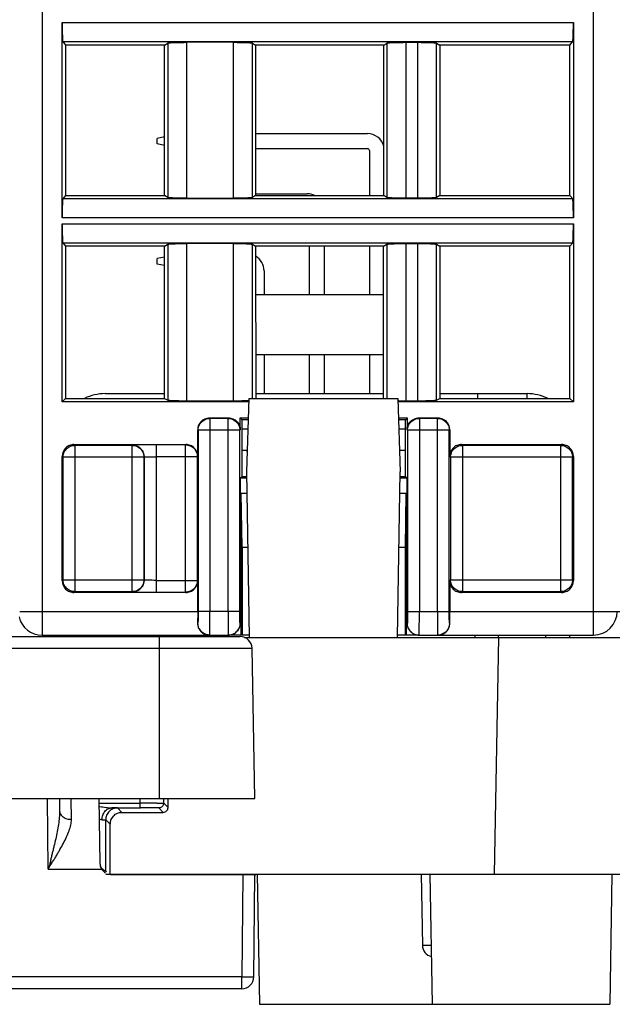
# Model space of a CAD drawing. Header units: millimetres. Extents: x 0 to 594, y 0 to 420.
# Tile 217 of 236: x 435 to 460, y 274 to 315. Entities that reach past the tile are written whole.
import ezdxf

# ---------------------------------------------------------------- set-up
doc = ezdxf.new("R2010")
doc.units = ezdxf.units.MM
doc.header["$LTSCALE"] = 32.67
doc.layers.get('0').update_dxf_attribs({"linetype": 'CONTINUOUS'})

msp = doc.modelspace()

# ---------------------------------------------------------------- linework, layer by layer
at = {"color": 9, "linetype": 'CONTINUOUS'}
for p, q in [((436.22849, 366.83035), (436.22849, 289.33035)), ((459.52849, 289.33035), (459.52849, 366.83035)), ((437.07834, 315.20533), (458.67865, 315.20533)), ((437.10505, 314.40609), (458.65194, 314.40609)), ((441.53725, 314.34152), (441.53725, 307.81918)), ((442.3353, 314.37401), (442.3353, 307.78669)), ((444.32169, 307.78669), (444.32169, 314.37401)), ((445.11974, 307.81918), (445.11974, 314.34152)), ((450.79725, 314.34152), (450.79725, 307.81918)), ((451.5953, 314.37401), (451.5953, 307.78669)), ((452.10169, 307.78669), (452.10169, 314.37401)), ((452.89974, 307.81918), (452.89974, 314.34152)), ((458.65194, 307.7546), (437.10505, 307.7546)), ((458.67865, 306.95536), (437.07834, 306.95536)), ((437.07834, 306.70533), (458.67865, 306.70533)), ((437.10505, 305.90609), (458.65194, 305.90609)), ((441.53725, 305.84152), (441.53725, 299.25856)), ((442.3353, 305.87401), (442.3353, 299.23257)), ((444.32169, 299.23257), (444.32169, 305.87401)), ((445.11974, 299.33035), (445.11974, 305.84152)), ((450.79725, 305.84152), (450.79725, 299.33035)), ((451.5953, 305.87401), (451.5953, 299.23257)), ((452.10169, 299.23257), (452.10169, 305.87401)), ((452.89974, 299.25856), (452.89974, 305.84152)), ((454.63028, 299.53035), (454.63028, 299.32783)), ((456.73037, 299.32783), (456.73037, 299.53035)), ((443.32216, 298.48668), (443.3045, 298.50428)), ((443.3221, 298.48668), (443.3221, 290.33035)), ((444.08694, 298.48668), (443.32216, 298.48668)), ((444.08694, 298.48668), (444.10454, 298.50428)), ((444.08696, 297.98675), (444.08696, 298.48668)), ((452.17008, 298.48668), (452.15242, 298.50428)), ((452.17003, 298.48668), (452.17003, 297.98675)), ((452.93486, 298.48668), (452.17008, 298.48668)), ((452.93486, 298.48668), (452.95246, 298.50428)), ((452.93489, 290.33035), (452.93489, 298.48668)), ((442.80457, 298.00436), (442.82218, 297.98675)), ((444.08638, 297.98675), (442.82218, 297.98675)), ((442.82218, 297.98675), (442.82218, 290.33035)), ((444.08638, 290.33035), (444.08638, 297.98675)), ((444.58689, 297.98668), (444.08696, 297.98675)), ((444.58572, 290.33027), (444.58689, 297.98663)), ((444.6045, 298.00423), (444.58689, 297.98663)), ((451.65249, 298.00419), (451.6701, 297.98668)), ((452.17003, 297.98675), (451.6701, 297.98668)), ((451.6701, 297.98668), (451.67127, 290.33027)), ((453.43481, 297.98675), (452.17061, 297.98675)), ((452.17061, 297.98675), (452.17061, 290.33035)), ((453.45242, 298.00436), (453.43481, 297.98675)), ((453.43481, 290.33035), (453.43481, 297.98675)), ((437.61338, 297.34513), (437.57826, 297.38019)), ((437.61332, 297.34513), (437.61332, 291.1654)), ((440.03943, 297.34513), (437.61338, 297.34513)), ((440.03943, 297.34513), (440.04496, 297.35066)), ((440.03945, 291.1654), (440.03945, 297.34513)), ((442.29225, 297.36782), (441.04484, 297.36782)), ((441.04484, 297.36782), (441.04484, 291.14272)), ((442.29225, 297.36782), (442.30462, 297.38019)), ((442.29228, 291.14271), (442.29228, 297.36782)), ((453.98746, 297.34513), (453.95234, 297.38019)), ((453.9874, 297.34513), (453.9874, 291.1654)), ((458.14364, 297.34513), (453.98746, 297.34513)), ((458.14364, 297.34513), (458.1787, 297.38019)), ((458.14367, 291.1654), (458.14367, 297.34513)), ((437.07834, 296.88026), (437.1134, 296.8452)), ((440.53938, 296.8452), (437.1134, 296.8452)), ((437.1134, 296.8452), (437.1134, 291.66533)), ((440.54492, 296.85074), (440.53938, 296.8452)), ((440.53938, 291.66533), (440.53938, 296.8452)), ((440.54492, 296.85074), (440.54492, 291.65979)), ((442.7922, 296.86789), (441.04484, 296.86789)), ((442.80457, 296.88026), (442.7922, 296.86789)), ((442.7922, 291.64264), (442.7922, 296.86789)), ((453.45242, 296.88026), (453.48748, 296.8452)), ((458.64359, 296.8452), (453.48748, 296.8452)), ((453.48748, 296.8452), (453.48748, 291.66533)), ((458.67865, 296.88026), (458.64359, 296.8452)), ((458.64359, 291.66533), (458.64359, 296.8452)), ((437.07834, 291.63027), (437.1134, 291.66533)), ((437.1134, 291.66533), (440.53938, 291.66533)), ((440.54492, 291.65979), (440.53938, 291.66533)), ((441.04484, 291.64264), (442.7922, 291.64264)), ((453.45242, 291.63027), (453.48748, 291.66533)), ((453.48748, 291.66533), (458.64359, 291.66533)), ((458.67865, 291.63027), (458.64359, 291.66533)), ((437.61335, 291.1654), (437.57829, 291.13035)), ((437.61335, 291.1654), (440.0394, 291.1654)), ((440.0394, 291.1654), (440.045, 291.15987)), ((441.04484, 291.14272), (442.29222, 291.14271)), ((442.29222, 291.14271), (442.30465, 291.13035)), ((453.98743, 291.1654), (453.95237, 291.13035)), ((453.98743, 291.1654), (458.14361, 291.1654)), ((458.14361, 291.1654), (458.17873, 291.13035)), ((435.28569, 290.33035), (442.80457, 290.33034)), ((444.58572, 290.33027), (442.82218, 290.33035)), ((451.67127, 290.33027), (452.17119, 290.33035)), ((452.17061, 290.33035), (453.43481, 290.33035)), ((453.45242, 290.33034), (468.10457, 290.33034)), ((442.81345, 289.83035), (442.80223, 289.83035)), ((444.60325, 289.83145), (444.59437, 289.83027)), ((451.66262, 289.83027), (451.65374, 289.83145)), ((453.45476, 289.83035), (453.44354, 289.83035)), ((441.19299, 282.43035), (441.19299, 289.26435)), ((455.3492, 279.23035), (455.52375, 289.23035)), ((455.51284, 289.23035), (455.51459, 289.33035)), ((457.51313, 289.23035), (457.51138, 289.33035)), ((425.22366, 288.77062), (445.10232, 288.77062)), ((436.4892, 279.44166), (436.46312, 282.43038)), ((437.47275, 281.54405), (437.46373, 282.43035)), ((438.62787, 282.22948), (440.36735, 282.22948)), ((440.36735, 282.22948), (440.36735, 282.43035)), ((441.55225, 282.0411), (441.36734, 282.22597)), ((439.60222, 281.84112), (439.41733, 282.026)), ((441.16734, 282.026), (441.35227, 281.84109)), ((438.91734, 281.52601), (439.1022, 281.34115)), ((436.4892, 279.44166), (438.75383, 279.44166)), ((444.71051, 279.21435), (444.67276, 274.88846)), ((452.66926, 276.21807), (452.59417, 276.21801)), ((444.67276, 274.88846), (425.65323, 274.88846)), ((444.67276, 274.39035), (444.67276, 274.88846))]:
    msp.add_line(p, q, dxfattribs=at)
at = {"color": 7, "linetype": 'CONTINUOUS'}
for p, q in [((437.07834, 306.95536), (437.07834, 315.20533)), ((458.67865, 315.20533), (458.67865, 306.95536)), ((437.10505, 314.40609), (437.22143, 314.26059)), ((441.40764, 314.26059), (437.22143, 314.26059)), ((437.22143, 314.26059), (437.22337, 307.90253)), ((441.40376, 307.90253), (441.40764, 314.26059)), ((441.40764, 314.26059), (441.53725, 314.34152)), ((444.32168, 314.37401), (442.33528, 314.37401)), ((445.11974, 314.34152), (445.24935, 314.26059)), ((450.66764, 314.26059), (445.24935, 314.26059)), ((445.24935, 314.26059), (445.25323, 307.90253)), ((450.66376, 307.90253), (450.66764, 314.26059)), ((450.66764, 314.26059), (450.79725, 314.34152)), ((451.5953, 314.37401), (452.10169, 314.37401)), ((452.89974, 314.34152), (453.02935, 314.26059)), ((458.53556, 314.26059), (453.02935, 314.26059)), ((453.02935, 314.26059), (453.03323, 307.90253)), ((458.53362, 307.90253), (458.53556, 314.26059)), ((458.53556, 314.26059), (458.65194, 314.40609)), ((441.40527, 310.37926), (441.08569, 310.31535)), ((445.25163, 310.51535), (449.97569, 310.51535)), ((441.08569, 310.08535), (441.08569, 310.31535)), ((441.40505, 310.02147), (441.08569, 310.08535)), ((445.25202, 309.88535), (449.97569, 309.88535)), ((450.06069, 309.80035), (450.06069, 307.90253)), ((437.22337, 307.90253), (437.10505, 307.7546)), ((437.22337, 307.90253), (441.40376, 307.90253)), ((441.53725, 307.81918), (441.40376, 307.90253)), ((445.25323, 307.90253), (445.11974, 307.81918)), ((445.25318, 307.97535), (447.43569, 307.97535)), ((445.25323, 307.90253), (450.66376, 307.90253)), ((450.79725, 307.81918), (450.66376, 307.90253)), ((453.03323, 307.90253), (452.89974, 307.81918)), ((453.03323, 307.90253), (458.53362, 307.90253)), ((458.65194, 307.7546), (458.53362, 307.90253)), ((442.33531, 307.78669), (444.32171, 307.78669)), ((452.10169, 307.78669), (451.5953, 307.78669)), ((437.07834, 299.18019), (437.07834, 306.70533)), ((458.67865, 306.70533), (458.67865, 299.18019)), ((437.10505, 305.90609), (437.22402, 305.75735)), ((441.40245, 305.75735), (441.53725, 305.84152)), ((444.32168, 305.87401), (442.33528, 305.87401)), ((445.11974, 305.84152), (445.25454, 305.75735)), ((450.66245, 305.75735), (450.79725, 305.84152)), ((451.5953, 305.87401), (452.10169, 305.87401)), ((452.89974, 305.84152), (453.03454, 305.75735)), ((458.53297, 305.75735), (458.65194, 305.90609)), ((441.40245, 305.75735), (437.22402, 305.75735)), ((437.22402, 305.75735), (437.22598, 299.32783)), ((441.39853, 299.32783), (441.40245, 305.75735)), ((450.66245, 305.75735), (445.25454, 305.75735)), ((445.25454, 305.75735), (445.25846, 299.32783)), ((447.52069, 305.75735), (447.52069, 303.72035)), ((448.15069, 305.75735), (448.15069, 303.72035)), ((450.06069, 305.75735), (450.06069, 303.72035)), ((450.65853, 299.32783), (450.66245, 305.75735)), ((458.53297, 305.75735), (453.03454, 305.75735)), ((453.03454, 305.75735), (453.03846, 299.32783)), ((458.53101, 299.32783), (458.53297, 305.75735)), ((441.40217, 305.29864), (441.08569, 305.23535)), ((441.08569, 305.00535), (441.08569, 305.23535)), ((441.40195, 304.94209), (441.08569, 305.00535)), ((445.61069, 304.72035), (445.61069, 303.72035)), ((445.25578, 303.72035), (450.66121, 303.72035)), ((445.25733, 301.18035), (450.65966, 301.18035)), ((445.61069, 301.18035), (445.61069, 299.53035)), ((447.52069, 301.18035), (447.52069, 299.53035)), ((448.15069, 301.18035), (448.15069, 299.53035)), ((450.06069, 301.18035), (450.06069, 299.53035)), ((438.89562, 299.53035), (441.39865, 299.53035)), ((445.25834, 299.53035), (450.65865, 299.53035)), ((453.03834, 299.53035), (456.73037, 299.53035)), ((437.07834, 299.18019), (437.22598, 299.32783)), ((444.96601, 299.18019), (437.07834, 299.18019)), ((437.22598, 299.32783), (441.39853, 299.32783)), ((441.39853, 299.32783), (441.53725, 299.25856)), ((442.3353, 299.23257), (444.32169, 299.23257)), ((444.97125, 299.33035), (444.86299, 296.23035)), ((444.97125, 299.33035), (451.25474, 299.33035)), ((451.25474, 299.33035), (451.36299, 296.23035)), ((458.67865, 299.18019), (451.25998, 299.18019)), ((451.5953, 299.23257), (452.10169, 299.23257)), ((452.89974, 299.25856), (453.03846, 299.32783)), ((453.03846, 299.32783), (458.53101, 299.32783)), ((458.53101, 299.32783), (458.67865, 299.18019)), ((443.3045, 298.50428), (444.10454, 298.50428)), ((444.6045, 298.00423), (444.60457, 298.50428)), ((444.60456, 298.50428), (444.9424, 298.50428)), ((444.67849, 298.43035), (444.60456, 298.50428)), ((444.93982, 298.43035), (444.67849, 298.43035)), ((444.67849, 296.03034), (444.67849, 298.43035)), ((451.28359, 298.50428), (451.65243, 298.50428)), ((451.57849, 298.43035), (451.28617, 298.43035)), ((451.65243, 298.50428), (451.57849, 298.43035)), ((451.57849, 296.03035), (451.57849, 298.43034)), ((451.65242, 298.50429), (451.65249, 298.00419)), ((452.15242, 298.50428), (452.95246, 298.50428)), ((442.80457, 296.88026), (442.80457, 298.00436)), ((444.92585, 298.03035), (444.67849, 298.03035)), ((451.57849, 298.03035), (451.30014, 298.03035)), ((453.45242, 298.00436), (453.45242, 296.88026)), ((437.57826, 297.38019), (442.30462, 297.38019)), ((444.89442, 297.13035), (444.67849, 297.13035)), ((444.88743, 297.13035), (444.88976, 296.99686)), ((451.57849, 297.13035), (451.33157, 297.13035)), ((453.95234, 297.38019), (458.1787, 297.38019)), ((437.07834, 291.63027), (437.07834, 296.88026)), ((458.67865, 296.88026), (458.67865, 291.63027)), ((444.86299, 296.23035), (444.98518, 289.23035)), ((451.24081, 289.23035), (451.36299, 296.23035)), ((444.60418, 295.95605), (444.60325, 289.83145)), ((444.60411, 295.95604), (444.67841, 296.03035)), ((444.86778, 295.95604), (444.60411, 295.95604)), ((444.67841, 296.03035), (444.86649, 296.03035)), ((451.65296, 295.95604), (451.35821, 295.95604)), ((451.3595, 296.03035), (451.57849, 296.03035)), ((451.57849, 296.03035), (451.65296, 295.95604)), ((451.65374, 289.83145), (451.65281, 295.95604)), ((444.63835, 295.33035), (444.8787, 295.33035)), ((444.67849, 293.03035), (444.63835, 295.33035)), ((444.63835, 289.33035), (444.63835, 295.33035)), ((451.34728, 295.33035), (451.61864, 295.33035)), ((451.57849, 293.03035), (451.61864, 295.33035)), ((451.61864, 295.33035), (451.61864, 289.33035)), ((444.91885, 293.03035), (444.67849, 293.03035)), ((444.67849, 293.03035), (444.67849, 289.33035)), ((451.57849, 293.03035), (451.30714, 293.03035)), ((451.57849, 289.33035), (451.57849, 293.03035)), ((442.80457, 290.33034), (442.80457, 291.63027)), ((453.45242, 291.63027), (453.45242, 290.33034)), ((442.30465, 291.13035), (437.57829, 291.13035)), ((458.17873, 291.13035), (453.95237, 291.13035)), ((425.72609, 289.26435), (444.5999, 289.26435)), ((436.22849, 289.33035), (444.09445, 289.33035)), ((444.98343, 289.33035), (444.10317, 289.33035)), ((444.77974, 289.23035), (511.76244, 289.23035)), ((452.15381, 289.33035), (451.24255, 289.33035)), ((452.16254, 289.33035), (459.52849, 289.33035)), ((454.51474, 289.33035), (454.51299, 289.23035)), ((458.51125, 289.33035), (458.51299, 289.23035)), ((445.21299, 282.43035), (445.10232, 288.77062)), ((425.11299, 282.43035), (445.21299, 282.43035)), ((436.9656, 282.43035), (436.97027, 281.89447)), ((438.6249, 282.39911), (438.67188, 279.70804)), ((440.36735, 282.14515), (440.36736, 282.22948)), ((440.36737, 282.02948), (440.36735, 282.14515)), ((441.36734, 282.22597), (441.36734, 282.43035)), ((441.55225, 282.0411), (441.55228, 282.43035)), ((439.18296, 282.02949), (440.38302, 282.02947)), ((439.6021, 281.84109), (441.35226, 281.84112)), ((438.91734, 279.35327), (438.91734, 281.52601)), ((439.10204, 279.23035), (439.1022, 281.34115)), ((438.96876, 279.32547), (438.75385, 279.44166)), ((438.91734, 279.23035), (460.63537, 279.23035)), ((439.17437, 279.21435), (445.21299, 279.21435)), ((442.93208, 279.23035), (443.14123, 279.21553)), ((445.17524, 274.88846), (445.21299, 279.21435)), ((445.31699, 279.23035), (445.41299, 273.73035)), ((452.24876, 279.23035), (452.30128, 276.22162)), ((452.61699, 279.23035), (452.71299, 273.73035)), ((460.309, 279.23035), (460.21299, 273.73035)), ((444.67276, 274.39035), (425.65323, 274.39035)), ((445.41299, 273.73035), (460.21299, 273.73035))]:
    msp.add_line(p, q, dxfattribs=at)
for points in [[(442.86068, 289.62768), (442.86587, 289.61697), (442.87742, 289.59516), (442.89037, 289.57337), (442.90474, 289.5518), (442.92048, 289.53069), (442.9376, 289.51013), (442.95614, 289.49026), (442.97594, 289.47132), (442.99692, 289.45344), (443.01907, 289.43663), (443.04234, 289.42094), (443.06662, 289.40646), (443.09189, 289.39323), (443.11825, 289.38125), (443.14562, 289.37062), (443.17394, 289.36145), (443.20326, 289.35381), (443.23351, 289.34783), (443.26458, 289.34365), (443.29647, 289.34143), (443.31371, 289.3411)], [(438.8641, 279.38206), (438.8613, 279.38359), (438.85843, 279.38521), (438.85547, 279.3869), (438.85243, 279.38866), (438.84929, 279.39053), (438.84601, 279.39252), (438.84262, 279.39462), (438.83918, 279.39681), (438.83559, 279.39915), (438.83194, 279.40158), (438.82852, 279.40393), (438.8254, 279.40612), (438.82249, 279.40821), (438.81987, 279.41013), (438.81761, 279.41182), (438.81563, 279.41333), (438.81377, 279.41478), (438.81204, 279.41614), (438.81043, 279.41742), (438.80874, 279.41879), (438.80693, 279.42029), (438.80504, 279.42187), (438.80302, 279.42359), (438.80089, 279.42543), (438.79865, 279.42742), (438.7962, 279.42963), (438.79359, 279.43203), (438.79078, 279.43468), (438.7876, 279.43775), (438.78399, 279.44134), (438.78003, 279.44539), (438.77574, 279.44995), (438.77091, 279.45527), (438.7658, 279.46114), (438.76103, 279.46685), (438.75677, 279.47215), (438.75283, 279.47723), (438.74928, 279.48195), (438.74619, 279.4862), (438.74345, 279.49005), (438.74095, 279.49366), (438.73866, 279.49705), (438.73658, 279.50017), (438.73464, 279.50316), (438.73283, 279.506), (438.73113, 279.50869), (438.72951, 279.51132), (438.72796, 279.51388), (438.72647, 279.51637), (438.72499, 279.51887), (438.72351, 279.52141), (438.72205, 279.52397), (438.72059, 279.52657), (438.71914, 279.5292), (438.71769, 279.53187), (438.71622, 279.53462), (438.71473, 279.53745), (438.71324, 279.54036), (438.71169, 279.54341), (438.7101, 279.54665), (438.70846, 279.55003), (438.70681, 279.55354), (438.70509, 279.55727), (438.70336, 279.56114), (438.70172, 279.5649), (438.70019, 279.56851), (438.69874, 279.57202), (438.69745, 279.57523), (438.69635, 279.57805), (438.69539, 279.58056), (438.69453, 279.58286), (438.69378, 279.58487)], [(445.21345, 279.1236), (445.22293, 279.14674), (445.22971, 279.17113), (445.2335, 279.19615), (445.23429, 279.21388)]]:
    msp.add_lwpolyline(points, dxfattribs=at)
for centre, radius, start, end in [((449.97569, 309.80035), 0.715, 15.109265, 90), ((449.97569, 309.80035), 0.085, 0, 90), ((447.43569, 307.26035), 0.715, 64.080063, 90), ((444.89569, 304.72035), 0.715, 0, 59.849018), ((438.89562, 297.53035), 2, 90, 115.93132), ((456.73037, 297.53035), 2, 64.008371, 90), ((451.55325, 317.4685), 18.23571, 269.071797, 269.309613), ((451.58314, 319.99256), 20.75995, 269.311072, 269.665393), ((451.59505, 321.81044), 22.57787, 269.662097, 270.000632), ((436.22849, 290.33035), 1, 193.570633, 270), ((459.52849, 290.33035), 1, 270, 360), ((443.29979, 289.82264), 0.49715, 203.645641, 221.80726), ((443.2945, 289.8186), 0.49051, 221.868008, 224.174441), ((443.29146, 289.81554), 0.48621, 224.165261, 239.035171), ((444.5999, 288.76185), 0.5025, 1, 90), ((452.15358, 289.88815), 0.55781, 265.368271, 270.023951), ((452.96971, 289.80728), 0.47693, 270.010126, 280.358222), ((452.96526, 289.81604), 0.48677, 301.058469, 306.026169), ((452.96487, 289.81633), 0.48723, 306.043052, 315.822875), ((439.17484, 279.71478), 0.50043, 263.482852, 269.945801), ((452.8012, 276.23035), 0.5, 180.999999, 255.707998), ((444.67276, 274.89285), 0.5025, 270, 359.5)]:
    msp.add_arc(centre, radius, start, end, dxfattribs=at)
at = {"color": 9, "linetype": 'CONTINUOUS'}
msp.add_arc((440.01323, 290.24015), 8.26131, 260.362818, 260.660028, dxfattribs=at)
at = {"color": 7, "linetype": 'CONTINUOUS'}
for centre, major_axis, ratio, start_param, end_param in [((443.30465, 298.00421), (0.35366, -0.35366), 0.99969546, 3.14159265, 3.92683852), ((452.95234, 298.00421), (0.35366, 0.35366), 0.99969546, -0.78524587, 0), ((437.57841, 296.88011), (0.35366, -0.35366), 0.99969546, 3.14159265, 3.92683852), ((442.3045, 296.88011), (-0.35366, -0.35366), 0.99969546, 2.35634678, 3.14159265), ((453.95249, 296.88011), (0.35366, -0.35366), 0.99969546, 3.14159265, 3.92683852), ((458.17858, 296.88011), (-0.35366, -0.35366), 0.99969546, 2.35634678, 3.14159265), ((437.57841, 291.63042), (0.35366, 0.35366), 0.99969546, 2.35634678, 3.14159265), ((458.17858, 291.63042), (-0.35366, 0.35366), 0.99969546, 3.14159265, 3.92683852), ((439.6022, 281.34114), (0.47435, 0.15811), 0.9999048, 2.03441652, 2.81980516)]:
    msp.add_ellipse(centre, major_axis=major_axis, ratio=ratio, start_param=start_param, end_param=end_param, dxfattribs=at)
for points, knots in [([(437.07834, 315.20533), (437.07834, 315.15475), (437.07899, 314.97033), (437.08162, 314.78589), (437.08609, 314.65212)], [0, 0, 0, 0, 0.27428543, 1, 1, 1, 1]), ([(458.6709, 314.65212), (458.67223, 314.692), (458.67713, 314.87637), (458.67865, 315.06081), (458.67865, 315.20533)], [0, 0, 0, 0, 0.21636758, 1, 1, 1, 1]), ([(437.08609, 314.65212), (437.0872, 314.61892), (437.08939, 314.5603), (437.09394, 314.48552), (437.09758, 314.43856), (437.10182, 314.41546), (437.1035, 314.40803), (437.10505, 314.40609)], [0, 0, 0, 0, 0.40314574, 0.7108781, 0.91163008, 0.96987308, 1, 1, 1, 1]), ([(458.65194, 314.40609), (458.65349, 314.40803), (458.65517, 314.41546), (458.6594, 314.43856), (458.66305, 314.48552), (458.6676, 314.5603), (458.66979, 314.61892), (458.6709, 314.65212)], [0, 0, 0, 0, 0.03012692, 0.08836991, 0.28912189, 0.59685425, 1, 1, 1, 1]), ([(441.53725, 314.34152), (441.54439, 314.34597), (441.57104, 314.34896), (441.62122, 314.35572), (441.69778, 314.36028), (441.7565, 314.36327), (441.78969, 314.36462)], [0, 0, 0, 0, 0.09942633, 0.30382068, 0.60760815, 1, 1, 1, 1]), ([(441.78969, 314.36462), (441.82923, 314.36623), (442.01104, 314.37215), (442.19296, 314.37401), (442.33528, 314.37401)], [0, 0, 0, 0, 0.21756521, 1, 1, 1, 1]), ([(444.32168, 314.37401), (444.37142, 314.37401), (444.55331, 314.37322), (444.73523, 314.37), (444.86729, 314.36462)], [0, 0, 0, 0, 0.27341699, 1, 1, 1, 1]), ([(444.86729, 314.36462), (444.90049, 314.36327), (444.95922, 314.36028), (445.03578, 314.35572), (445.08596, 314.34896), (445.1126, 314.34597), (445.11974, 314.34151)], [0, 0, 0, 0, 0.39241274, 0.69620943, 0.90058912, 1, 1, 1, 1]), ([(450.79725, 314.34152), (450.80439, 314.34597), (450.83104, 314.34896), (450.88122, 314.35572), (450.95778, 314.36028), (451.0165, 314.36327), (451.04969, 314.36462)], [0, 0, 0, 0, 0.09942633, 0.30382068, 0.60760815, 1, 1, 1, 1]), ([(451.04969, 314.36462), (451.08923, 314.36623), (451.27104, 314.37215), (451.45296, 314.37401), (451.59528, 314.37401)], [0, 0, 0, 0, 0.21756521, 1, 1, 1, 1]), ([(452.10168, 314.37401), (452.15142, 314.37401), (452.33331, 314.37322), (452.51523, 314.37), (452.64729, 314.36462)], [0, 0, 0, 0, 0.27341699, 1, 1, 1, 1]), ([(452.64729, 314.36462), (452.68049, 314.36327), (452.73922, 314.36028), (452.81578, 314.35572), (452.86596, 314.34896), (452.8926, 314.34597), (452.89974, 314.34151)], [0, 0, 0, 0, 0.39241274, 0.69620943, 0.90058912, 1, 1, 1, 1]), ([(437.08609, 307.50857), (437.08476, 307.46869), (437.07986, 307.28433), (437.07834, 307.09988), (437.07834, 306.95536)], [0, 0, 0, 0, 0.21636758, 1, 1, 1, 1]), ([(437.10505, 307.7546), (437.1035, 307.75266), (437.10182, 307.74523), (437.09758, 307.72213), (437.09394, 307.67517), (437.08939, 307.60039), (437.0872, 307.54178), (437.08609, 307.50857)], [0, 0, 0, 0, 0.03012692, 0.08836991, 0.28912189, 0.59685425, 1, 1, 1, 1]), ([(441.7897, 307.79607), (441.7565, 307.79742), (441.69777, 307.80041), (441.62121, 307.80498), (441.57103, 307.81174), (441.54439, 307.81472), (441.53725, 307.81918)], [0, 0, 0, 0, 0.39241264, 0.69620929, 0.90058904, 1, 1, 1, 1]), ([(442.33531, 307.78669), (442.28557, 307.78669), (442.10367, 307.78748), (441.92176, 307.79069), (441.7897, 307.79607)], [0, 0, 0, 0, 0.27341699, 1, 1, 1, 1]), ([(444.8673, 307.79607), (444.82775, 307.79446), (444.64595, 307.78854), (444.46403, 307.78669), (444.32171, 307.78669)], [0, 0, 0, 0, 0.21756522, 1, 1, 1, 1]), ([(445.11974, 307.81918), (445.1126, 307.81472), (445.08595, 307.81174), (445.03577, 307.80497), (444.95921, 307.80041), (444.90049, 307.79742), (444.8673, 307.79607)], [0, 0, 0, 0, 0.0994263, 0.30382062, 0.60760811, 1, 1, 1, 1]), ([(451.0497, 307.79607), (451.0165, 307.79742), (450.95777, 307.80041), (450.88121, 307.80498), (450.83103, 307.81174), (450.80439, 307.81472), (450.79725, 307.81918)], [0, 0, 0, 0, 0.39241264, 0.69620929, 0.90058904, 1, 1, 1, 1]), ([(451.59531, 307.78669), (451.54557, 307.78669), (451.36367, 307.78748), (451.18176, 307.79069), (451.0497, 307.79607)], [0, 0, 0, 0, 0.27341699, 1, 1, 1, 1]), ([(452.6473, 307.79607), (452.60775, 307.79446), (452.42595, 307.78854), (452.24403, 307.78669), (452.10171, 307.78669)], [0, 0, 0, 0, 0.21756522, 1, 1, 1, 1]), ([(452.89974, 307.81918), (452.8926, 307.81472), (452.86595, 307.81174), (452.81577, 307.80497), (452.73921, 307.80041), (452.68049, 307.79742), (452.6473, 307.79607)], [0, 0, 0, 0, 0.0994263, 0.30382062, 0.60760811, 1, 1, 1, 1]), ([(458.6709, 307.50857), (458.66979, 307.54178), (458.6676, 307.60039), (458.66305, 307.67517), (458.6594, 307.72213), (458.65517, 307.74523), (458.65349, 307.75266), (458.65194, 307.7546)], [0, 0, 0, 0, 0.40314574, 0.7108781, 0.91163008, 0.96987308, 1, 1, 1, 1]), ([(458.67865, 306.95536), (458.67865, 307.00595), (458.678, 307.19037), (458.67537, 307.37481), (458.6709, 307.50857)], [0, 0, 0, 0, 0.27428543, 1, 1, 1, 1]), ([(437.07834, 306.70533), (437.07834, 306.65475), (437.07899, 306.47033), (437.08162, 306.28589), (437.08609, 306.15212)], [0, 0, 0, 0, 0.27428543, 1, 1, 1, 1]), ([(458.6709, 306.15212), (458.67223, 306.192), (458.67713, 306.37637), (458.67865, 306.56081), (458.67865, 306.70533)], [0, 0, 0, 0, 0.21636758, 1, 1, 1, 1]), ([(437.08609, 306.15212), (437.0872, 306.11892), (437.08939, 306.0603), (437.09394, 305.98552), (437.09758, 305.93856), (437.10182, 305.91546), (437.1035, 305.90803), (437.10505, 305.90609)], [0, 0, 0, 0, 0.40314574, 0.7108781, 0.91163008, 0.96987308, 1, 1, 1, 1]), ([(441.53725, 305.84152), (441.54439, 305.84597), (441.57104, 305.84896), (441.62122, 305.85572), (441.69778, 305.86028), (441.7565, 305.86327), (441.78969, 305.86462)], [0, 0, 0, 0, 0.09942633, 0.30382068, 0.60760815, 1, 1, 1, 1]), ([(441.78969, 305.86462), (441.82923, 305.86623), (442.01104, 305.87215), (442.19296, 305.87401), (442.33528, 305.87401)], [0, 0, 0, 0, 0.21756521, 1, 1, 1, 1]), ([(444.32168, 305.87401), (444.37142, 305.87401), (444.55331, 305.87322), (444.73523, 305.87), (444.86729, 305.86462)], [0, 0, 0, 0, 0.27341699, 1, 1, 1, 1]), ([(444.86729, 305.86462), (444.90049, 305.86327), (444.95922, 305.86028), (445.03578, 305.85572), (445.08596, 305.84896), (445.1126, 305.84597), (445.11974, 305.84151)], [0, 0, 0, 0, 0.39241274, 0.69620943, 0.90058912, 1, 1, 1, 1]), ([(450.79725, 305.84152), (450.80439, 305.84597), (450.83104, 305.84896), (450.88122, 305.85572), (450.95778, 305.86028), (451.0165, 305.86327), (451.04969, 305.86462)], [0, 0, 0, 0, 0.09942633, 0.30382068, 0.60760815, 1, 1, 1, 1]), ([(451.04969, 305.86462), (451.08923, 305.86623), (451.27104, 305.87215), (451.45296, 305.87401), (451.59528, 305.87401)], [0, 0, 0, 0, 0.21756521, 1, 1, 1, 1]), ([(452.10168, 305.87401), (452.15142, 305.87401), (452.33331, 305.87322), (452.51523, 305.87), (452.64729, 305.86462)], [0, 0, 0, 0, 0.27341699, 1, 1, 1, 1]), ([(452.64729, 305.86462), (452.68049, 305.86327), (452.73922, 305.86028), (452.81578, 305.85572), (452.86596, 305.84896), (452.8926, 305.84597), (452.89974, 305.84151)], [0, 0, 0, 0, 0.39241274, 0.69620943, 0.90058912, 1, 1, 1, 1]), ([(458.65194, 305.90609), (458.65349, 305.90803), (458.65517, 305.91546), (458.6594, 305.93856), (458.66305, 305.98552), (458.6676, 306.0603), (458.66979, 306.11892), (458.6709, 306.15212)], [0, 0, 0, 0, 0.03012692, 0.08836991, 0.28912189, 0.59685425, 1, 1, 1, 1]), ([(441.53725, 299.25856), (441.54469, 299.25484), (441.57096, 299.25272), (441.62134, 299.24712), (441.69775, 299.24357), (441.75651, 299.24115), (441.7897, 299.24007)], [0, 0, 0, 0, 0.09838555, 0.30267234, 0.60689597, 1, 1, 1, 1]), ([(441.7897, 299.24007), (441.82926, 299.23879), (442.01108, 299.23405), (442.19299, 299.23257), (442.3353, 299.23257)], [0, 0, 0, 0, 0.21756947, 1, 1, 1, 1]), ([(444.32169, 299.23257), (444.37142, 299.23257), (444.5533, 299.2332), (444.7352, 299.23577), (444.86729, 299.24007)], [0, 0, 0, 0, 0.27340487, 1, 1, 1, 1]), ([(444.86729, 299.24007), (444.8764, 299.24037), (444.91021, 299.24152), (444.94401, 299.24289), (444.9687, 299.24407)], [0, 0, 0, 0, 0.26951725, 1, 1, 1, 1]), ([(452.10169, 299.23257), (452.15142, 299.23257), (452.3333, 299.2332), (452.5152, 299.23577), (452.64729, 299.24007)], [0, 0, 0, 0, 0.27340487, 1, 1, 1, 1]), ([(452.64729, 299.24007), (452.68048, 299.24115), (452.73924, 299.24357), (452.81565, 299.24712), (452.86603, 299.25272), (452.8923, 299.25484), (452.89974, 299.25856)], [0, 0, 0, 0, 0.39310402, 0.69732765, 0.90161445, 1, 1, 1, 1]), ([(442.95099, 298.35787), (442.99696, 298.40385), (443.10813, 298.47842), (443.23947, 298.50429), (443.3045, 298.50428)], [0, 0, 0, 0, 0.49999893, 1, 1, 1, 1]), ([(444.10457, 298.50428), (444.1696, 298.50429), (444.30095, 298.47841), (444.41212, 298.40383), (444.4581, 298.35784)], [0, 0, 0, 0, 0.50000196, 1, 1, 1, 1]), ([(444.4581, 298.35784), (444.50411, 298.31182), (444.57873, 298.20052), (444.60455, 298.06905), (444.60453, 298.00397)], [0, 0, 0, 0, 0.49999302, 1, 1, 1, 1]), ([(451.65246, 298.00401), (451.65244, 298.06908), (451.67827, 298.20053), (451.75287, 298.31181), (451.79887, 298.35783)], [0, 0, 0, 0, 0.50000687, 1, 1, 1, 1]), ([(451.79887, 298.35783), (451.84485, 298.40382), (451.95603, 298.47841), (452.0874, 298.50429), (452.15243, 298.50428)], [0, 0, 0, 0, 0.49999844, 1, 1, 1, 1]), ([(452.95249, 298.50428), (453.01752, 298.50429), (453.14886, 298.47842), (453.26003, 298.40385), (453.306, 298.35787)], [0, 0, 0, 0, 0.50000107, 1, 1, 1, 1]), ([(437.57826, 297.38019), (437.51314, 297.38019), (437.38075, 297.3571), (437.2708, 297.27982), (437.22475, 297.23377)], [0, 0, 0, 0, 0.50000104, 1, 1, 1, 1]), ([(442.65816, 297.23377), (442.61211, 297.27982), (442.50216, 297.3571), (442.36977, 297.38019), (442.30465, 297.38019)], [0, 0, 0, 0, 0.49999896, 1, 1, 1, 1]), ([(453.95234, 297.38019), (453.88722, 297.38019), (453.75483, 297.3571), (453.64488, 297.27982), (453.59883, 297.23377)], [0, 0, 0, 0, 0.50000104, 1, 1, 1, 1]), ([(458.53224, 297.23377), (458.48619, 297.27982), (458.37624, 297.3571), (458.24385, 297.38019), (458.17873, 297.38019)], [0, 0, 0, 0, 0.49999896, 1, 1, 1, 1]), ([(442.65816, 291.27676), (442.7042, 291.32281), (442.78149, 291.43276), (442.80457, 291.56515), (442.80457, 291.63027)], [0, 0, 0, 0, 0.49999929, 1, 1, 1, 1]), ([(453.45242, 291.63027), (453.45242, 291.56515), (453.4755, 291.43276), (453.55278, 291.32281), (453.59883, 291.27676)], [0, 0, 0, 0, 0.50000071, 1, 1, 1, 1]), ([(437.22475, 291.27676), (437.2708, 291.23071), (437.38075, 291.15344), (437.51314, 291.13034), (437.57826, 291.13035)], [0, 0, 0, 0, 0.49999896, 1, 1, 1, 1]), ([(442.30465, 291.13035), (442.36977, 291.13034), (442.50216, 291.15344), (442.61211, 291.23071), (442.65816, 291.27676)], [0, 0, 0, 0, 0.50000104, 1, 1, 1, 1]), ([(453.59883, 291.27676), (453.64488, 291.23071), (453.75483, 291.15344), (453.88722, 291.13034), (453.95234, 291.13035)], [0, 0, 0, 0, 0.49999896, 1, 1, 1, 1]), ([(458.17873, 291.13035), (458.24385, 291.13034), (458.37624, 291.15344), (458.48619, 291.23071), (458.53224, 291.27676)], [0, 0, 0, 0, 0.50000104, 1, 1, 1, 1]), ([(442.80457, 290.33034), (442.80457, 290.28684), (442.80438, 290.12017), (442.80347, 289.9535), (442.80223, 289.83035)], [0, 0, 0, 0, 0.2610187, 1, 1, 1, 1]), ([(453.45476, 289.83035), (453.45436, 289.86945), (453.45295, 290.03611), (453.45242, 290.20278), (453.45242, 290.33034)], [0, 0, 0, 0, 0.23460773, 1, 1, 1, 1]), ([(442.80223, 289.83035), (442.80204, 289.81152), (442.80542, 289.74078), (442.82356, 289.67081), (442.84438, 289.62324)], [0, 0, 0, 0, 0.26611564, 1, 1, 1, 1]), ([(444.45678, 289.47679), (444.50319, 289.52318), (444.57815, 289.63566), (444.60386, 289.76826), (444.60372, 289.83389)], [0, 0, 0, 0, 0.49994588, 1, 1, 1, 1]), ([(451.65327, 289.83379), (451.65313, 289.76818), (451.6789, 289.63565), (451.75378, 289.52319), (451.80017, 289.47682)], [0, 0, 0, 0, 0.5000529, 1, 1, 1, 1]), ([(453.31431, 289.47679), (453.32412, 289.48689), (453.36334, 289.53095), (453.39461, 289.58212), (453.41261, 289.62324)], [0, 0, 0, 0, 0.2387698, 1, 1, 1, 1]), ([(453.41261, 289.62324), (453.4193, 289.63851), (453.4443, 289.70472), (453.4553, 289.77629), (453.45476, 289.83035)], [0, 0, 0, 0, 0.23567098, 1, 1, 1, 1]), ([(443.0413, 289.39863), (443.06025, 289.38726), (443.13661, 289.34816), (443.22363, 289.33035), (443.28719, 289.33035)], [0, 0, 0, 0, 0.25795029, 1, 1, 1, 1]), ([(444.10317, 289.33035), (444.16831, 289.33035), (444.30073, 289.35344), (444.41071, 289.43073), (444.45678, 289.47679)], [0, 0, 0, 0, 0.49999967, 1, 1, 1, 1]), ([(451.80017, 289.47682), (451.84099, 289.43601), (451.93616, 289.36595), (452.05102, 289.33685), (452.10854, 289.33217)], [0, 0, 0, 0, 0.50003948, 1, 1, 1, 1]), ([(453.05547, 289.33812), (453.09756, 289.34582), (453.15316, 289.364), (453.20376, 289.39145), (453.21639, 289.39906)], [0, 0, 0, 0, 0.7438207, 1, 1, 1, 1]), ([(438.6249, 282.3991), (438.62479, 282.40567), (438.6379, 282.41492), (438.65657, 282.41967), (438.69196, 282.42584), (438.74979, 282.42917), (438.80018, 282.43006), (438.82885, 282.43023)], [0, 0, 0, 0, 0.09307094, 0.17609362, 0.28756838, 0.59401369, 1, 1, 1, 1]), ([(441.07291, 282.22846), (441.02247, 282.22864), (440.78728, 282.22928), (440.5521, 282.22947), (440.36735, 282.22948)], [0, 0, 0, 0, 0.21446903, 1, 1, 1, 1]), ([(441.07291, 282.22846), (441.11436, 282.22831), (441.17269, 282.22811), (441.24501, 282.22762), (441.2871, 282.22752), (441.32004, 282.22674), (441.34461, 282.22755), (441.35835, 282.22524), (441.36604, 282.22715), (441.36734, 282.22597)], [0, 0, 0, 0, 0.4222791, 0.59416694, 0.73720847, 0.8502227, 0.93212281, 0.98219827, 1, 1, 1, 1]), ([(439.24867, 281.69467), (439.29471, 281.74071), (439.40463, 281.81797), (439.53699, 281.84109), (439.6021, 281.84109)], [0, 0, 0, 0, 0.49999258, 1, 1, 1, 1]), ([(438.67188, 279.70804), (438.67266, 279.66116), (438.68665, 279.56684), (438.72807, 279.48095), (438.75385, 279.44166)], [0, 0, 0, 0, 0.49943245, 1, 1, 1, 1])]:
    msp.add_open_spline(points, degree=3, knots=knots, dxfattribs=at)
at = {"color": 9, "linetype": 'CONTINUOUS'}
for points, knots in [([(442.82218, 297.98675), (442.8222, 298.05176), (442.84811, 298.18308), (442.92268, 298.29422), (442.96866, 298.3402)], [0, 0, 0, 0, 0.49997841, 1, 1, 1, 1]), ([(442.96866, 298.3402), (443.01463, 298.38617), (443.12578, 298.46076), (443.25711, 298.48666), (443.32213, 298.48668)], [0, 0, 0, 0, 0.49997079, 1, 1, 1, 1]), ([(444.08693, 298.48668), (444.15196, 298.48666), (444.2833, 298.46075), (444.39446, 298.38615), (444.44043, 298.34017)], [0, 0, 0, 0, 0.50002933, 1, 1, 1, 1]), ([(444.44043, 298.34017), (444.48642, 298.29418), (444.561, 298.18301), (444.58688, 298.05165), (444.58689, 297.98663)], [0, 0, 0, 0, 0.50002142, 1, 1, 1, 1]), ([(451.6701, 297.98663), (451.67011, 298.05165), (451.69599, 298.18301), (451.77057, 298.29418), (451.81655, 298.34017)], [0, 0, 0, 0, 0.49997858, 1, 1, 1, 1]), ([(451.81655, 298.34017), (451.86253, 298.38615), (451.97369, 298.46075), (452.10503, 298.48666), (452.17006, 298.48668)], [0, 0, 0, 0, 0.49997067, 1, 1, 1, 1]), ([(452.93485, 298.48668), (452.99988, 298.48666), (453.13121, 298.46076), (453.24236, 298.38617), (453.28833, 298.3402)], [0, 0, 0, 0, 0.50002921, 1, 1, 1, 1]), ([(453.28833, 298.3402), (453.33431, 298.29422), (453.40888, 298.18308), (453.43479, 298.05176), (453.43481, 297.98675)], [0, 0, 0, 0, 0.50002159, 1, 1, 1, 1]), ([(437.1134, 296.8452), (437.11342, 296.91021), (437.13933, 297.04153), (437.2139, 297.15267), (437.25988, 297.19865)], [0, 0, 0, 0, 0.49997841, 1, 1, 1, 1]), ([(437.25988, 297.19865), (437.30585, 297.24462), (437.417, 297.31921), (437.54833, 297.34511), (437.61335, 297.34512)], [0, 0, 0, 0, 0.49997079, 1, 1, 1, 1]), ([(440.03942, 297.34512), (440.10445, 297.34511), (440.23578, 297.31921), (440.34693, 297.24462), (440.3929, 297.19865)], [0, 0, 0, 0, 0.50002921, 1, 1, 1, 1]), ([(441.04484, 297.36782), (440.91857, 297.36778), (440.73515, 297.36726), (440.50152, 297.36514), (440.35262, 297.36311), (440.22971, 297.36061), (440.14574, 297.35825), (440.09528, 297.35586), (440.0706, 297.35449), (440.05504, 297.35263), (440.04714, 297.35182), (440.04496, 297.35066)], [0, 0, 0, 0, 0.3786751, 0.5500545, 0.70068375, 0.82523303, 0.91879191, 0.95245302, 0.97691927, 0.99259255, 1, 1, 1, 1]), ([(440.39853, 297.20427), (440.35259, 297.2502), (440.24098, 297.3238), (440.11, 297.35069), (440.04496, 297.35067)], [0, 0, 0, 0, 0.4996894, 1, 1, 1, 1]), ([(440.3929, 297.19865), (440.43887, 297.15267), (440.51345, 297.04153), (440.53936, 296.91021), (440.53938, 296.8452)], [0, 0, 0, 0, 0.50002159, 1, 1, 1, 1]), ([(440.54505, 296.85074), (440.54503, 296.91578), (440.51808, 297.04675), (440.44446, 297.15835), (440.39853, 297.20427)], [0, 0, 0, 0, 0.50034931, 1, 1, 1, 1]), ([(442.29224, 297.36782), (442.35727, 297.3678), (442.4886, 297.3419), (442.59975, 297.26731), (442.64572, 297.22134)], [0, 0, 0, 0, 0.50002921, 1, 1, 1, 1]), ([(442.64572, 297.22134), (442.6917, 297.17536), (442.76627, 297.06422), (442.79218, 296.9329), (442.7922, 296.86789)], [0, 0, 0, 0, 0.50002159, 1, 1, 1, 1]), ([(453.48748, 296.8452), (453.4875, 296.91021), (453.51341, 297.04153), (453.58798, 297.15267), (453.63396, 297.19865)], [0, 0, 0, 0, 0.49997841, 1, 1, 1, 1]), ([(453.63396, 297.19865), (453.67993, 297.24462), (453.79108, 297.31921), (453.92241, 297.34511), (453.98744, 297.34512)], [0, 0, 0, 0, 0.49997079, 1, 1, 1, 1]), ([(458.14364, 297.34512), (458.20866, 297.34511), (458.33999, 297.31921), (458.45114, 297.24462), (458.49711, 297.19865)], [0, 0, 0, 0, 0.50002921, 1, 1, 1, 1]), ([(458.49711, 297.19865), (458.54309, 297.15267), (458.61766, 297.04153), (458.64357, 296.91021), (458.64359, 296.8452)], [0, 0, 0, 0, 0.50002159, 1, 1, 1, 1]), ([(440.54505, 296.85075), (440.5455, 296.85183), (440.54998, 296.85287), (440.55728, 296.85451), (440.57016, 296.85595), (440.59542, 296.85828), (440.63752, 296.86069), (440.67375, 296.86218), (440.69443, 296.86289)], [0, 0, 0, 0, 0.02338351, 0.07694745, 0.16133926, 0.27539207, 0.58701339, 1, 1, 1, 1]), ([(440.69443, 296.86288), (440.71953, 296.86375), (440.83631, 296.86692), (440.95314, 296.86789), (441.04484, 296.86789)], [0, 0, 0, 0, 0.21497849, 1, 1, 1, 1]), ([(437.25988, 291.31189), (437.2139, 291.35786), (437.13933, 291.46901), (437.11342, 291.60032), (437.1134, 291.66533)], [0, 0, 0, 0, 0.50002159, 1, 1, 1, 1]), ([(440.53938, 291.66533), (440.53936, 291.60032), (440.51345, 291.46901), (440.43887, 291.35786), (440.3929, 291.31189)], [0, 0, 0, 0, 0.49997841, 1, 1, 1, 1]), ([(440.39853, 291.30626), (440.44446, 291.35218), (440.51808, 291.46378), (440.54503, 291.59475), (440.54505, 291.65979)], [0, 0, 0, 0, 0.49965069, 1, 1, 1, 1]), ([(440.69443, 291.64764), (440.67375, 291.64836), (440.63752, 291.64984), (440.59542, 291.65225), (440.57016, 291.65458), (440.55728, 291.65602), (440.54998, 291.65767), (440.5455, 291.65871), (440.54505, 291.65979)], [0, 0, 0, 0, 0.41298661, 0.72460793, 0.83866074, 0.92305255, 0.97661649, 1, 1, 1, 1]), ([(441.04484, 291.64264), (441.01268, 291.64264), (440.89587, 291.64307), (440.77904, 291.64473), (440.69443, 291.64765)], [0, 0, 0, 0, 0.27529975, 1, 1, 1, 1]), ([(442.7922, 291.64264), (442.79218, 291.57763), (442.76627, 291.44631), (442.6917, 291.33517), (442.64572, 291.2892)], [0, 0, 0, 0, 0.49997841, 1, 1, 1, 1]), ([(453.63396, 291.31189), (453.58798, 291.35786), (453.51341, 291.46901), (453.4875, 291.60032), (453.48748, 291.66533)], [0, 0, 0, 0, 0.50002159, 1, 1, 1, 1]), ([(458.64359, 291.66533), (458.64357, 291.60032), (458.61766, 291.46901), (458.54309, 291.35786), (458.49711, 291.31189)], [0, 0, 0, 0, 0.49997841, 1, 1, 1, 1]), ([(437.61335, 291.16541), (437.54833, 291.16542), (437.417, 291.19133), (437.30585, 291.26591), (437.25988, 291.31189)], [0, 0, 0, 0, 0.50002921, 1, 1, 1, 1]), ([(440.3929, 291.31189), (440.34693, 291.26591), (440.23578, 291.19133), (440.10445, 291.16542), (440.03942, 291.16541)], [0, 0, 0, 0, 0.49997079, 1, 1, 1, 1]), ([(440.04496, 291.15987), (440.11, 291.15985), (440.24098, 291.18674), (440.35259, 291.26034), (440.39853, 291.30626)], [0, 0, 0, 0, 0.5003106, 1, 1, 1, 1]), ([(442.64572, 291.2892), (442.59975, 291.24322), (442.4886, 291.16864), (442.35727, 291.14273), (442.29224, 291.14272)], [0, 0, 0, 0, 0.49997079, 1, 1, 1, 1]), ([(453.98744, 291.16541), (453.92241, 291.16542), (453.79108, 291.19133), (453.67993, 291.26591), (453.63396, 291.31189)], [0, 0, 0, 0, 0.50002921, 1, 1, 1, 1]), ([(458.49711, 291.31189), (458.45114, 291.26591), (458.33999, 291.19133), (458.20866, 291.16542), (458.14364, 291.16541)], [0, 0, 0, 0, 0.49997079, 1, 1, 1, 1]), ([(440.045, 291.15987), (440.04718, 291.15871), (440.05508, 291.1579), (440.07065, 291.15604), (440.09533, 291.15467), (440.1458, 291.15228), (440.22978, 291.14992), (440.35269, 291.14742), (440.50159, 291.1454), (440.73519, 291.14328), (440.91859, 291.14275), (441.04484, 291.14272)], [0, 0, 0, 0, 0.00741726, 0.02309726, 0.04756853, 0.0812354, 0.17481092, 0.29936968, 0.44999618, 0.62136362, 1, 1, 1, 1]), ([(442.82218, 290.33035), (442.82214, 290.26654), (442.8219, 290.17393), (442.8208, 290.05611), (442.81984, 289.98122), (442.81833, 289.91998), (442.81761, 289.87446), (442.81506, 289.84692), (442.81505, 289.83362), (442.81345, 289.83035)], [0, 0, 0, 0, 0.38264637, 0.5553419, 0.70677235, 0.83155964, 0.92337874, 0.97814581, 1, 1, 1, 1]), ([(443.31954, 289.62318), (443.31952, 289.6737), (443.32031, 289.90942), (443.32103, 290.14514), (443.3221, 290.33035)], [0, 0, 0, 0, 0.21430399, 1, 1, 1, 1]), ([(444.08594, 290.33035), (444.08589, 290.26534), (444.08592, 290.02964), (444.0868, 289.79394), (444.0883, 289.62326)], [0, 0, 0, 0, 0.27581639, 1, 1, 1, 1]), ([(444.59437, 289.83027), (444.59276, 289.83354), (444.59277, 289.84685), (444.59022, 289.87438), (444.58951, 289.9199), (444.588, 289.98114), (444.58706, 290.05603), (444.58597, 290.17386), (444.58575, 290.26647), (444.58572, 290.33027)], [0, 0, 0, 0, 0.02183285, 0.07661355, 0.16844079, 0.29322219, 0.44464916, 0.61734818, 1, 1, 1, 1]), ([(451.67127, 290.33027), (451.67128, 290.26648), (451.67101, 290.17385), (451.66994, 290.05604), (451.66894, 289.98119), (451.66762, 289.92001), (451.66653, 289.87789), (451.66517, 289.85359), (451.66473, 289.84064), (451.66342, 289.83532), (451.66344, 289.83014), (451.66262, 289.83027)], [0, 0, 0, 0, 0.38252576, 0.5553458, 0.70668058, 0.83092819, 0.92351277, 0.95663955, 0.98054878, 0.99502752, 1, 1, 1, 1]), ([(452.16869, 289.62324), (452.16914, 289.67374), (452.17073, 289.90944), (452.17119, 290.14514), (452.17105, 290.33035)], [0, 0, 0, 0, 0.21426112, 1, 1, 1, 1]), ([(452.93488, 290.33035), (452.93488, 290.26538), (452.93511, 290.02968), (452.93595, 289.79397), (452.93744, 289.62324)], [0, 0, 0, 0, 0.2756346, 1, 1, 1, 1]), ([(453.44354, 289.83035), (453.44268, 289.83035), (453.44278, 289.83529), (453.4414, 289.8409), (453.44099, 289.85368), (453.4396, 289.87804), (453.43852, 289.92008), (453.43719, 289.9813), (453.43618, 290.05614), (453.4351, 290.17395), (453.43481, 290.26656), (453.43481, 290.33035)], [0, 0, 0, 0, 0.00512822, 0.01962532, 0.04347161, 0.07651914, 0.16907057, 0.29336803, 0.44471305, 0.61750565, 1, 1, 1, 1]), ([(443.31707, 289.42436), (443.31733, 289.43795), (443.31841, 289.5056), (443.31906, 289.57327), (443.31951, 289.62735)], [0, 0, 0, 0, 0.20075372, 1, 1, 1, 1]), ([(444.08832, 289.6265), (444.08868, 289.58548), (444.08923, 289.52758), (444.09035, 289.45565), (444.09088, 289.41312), (444.09222, 289.37982), (444.09164, 289.35376), (444.09481, 289.34064), (444.09273, 289.33118), (444.09444, 289.33042)], [0, 0, 0, 0, 0.41549363, 0.58602564, 0.7295023, 0.84427228, 0.92868739, 0.98111068, 1, 1, 1, 1]), ([(444.59437, 289.83027), (444.59436, 289.76524), (444.56743, 289.63429), (444.49381, 289.52271), (444.44789, 289.4768)], [0, 0, 0, 0, 0.50035772, 1, 1, 1, 1]), ([(451.80909, 289.47679), (451.76317, 289.5227), (451.68956, 289.63429), (451.66263, 289.76524), (451.66262, 289.83027)], [0, 0, 0, 0, 0.49964178, 1, 1, 1, 1]), ([(452.16254, 289.33039), (452.16411, 289.32991), (452.16229, 289.34145), (452.16532, 289.35124), (452.16479, 289.37795), (452.16613, 289.40985), (452.16666, 289.45204), (452.16779, 289.52382), (452.16833, 289.58195), (452.16869, 289.62324)], [0, 0, 0, 0, 0.01676867, 0.06712875, 0.14959185, 0.26286365, 0.40577397, 0.57714304, 1, 1, 1, 1]), ([(452.93744, 289.62324), (452.9378, 289.58182), (452.93834, 289.52352), (452.93949, 289.45144), (452.94001, 289.40924), (452.94138, 289.37713), (452.94077, 289.35131), (452.94394, 289.34054), (452.94198, 289.33035), (452.94361, 289.33035)], [0, 0, 0, 0, 0.42407271, 0.59620769, 0.73960015, 0.8526728, 0.93408335, 0.98328197, 1, 1, 1, 1]), ([(453.44354, 289.83035), (453.44354, 289.76531), (453.41663, 289.63433), (453.34303, 289.52272), (453.29711, 289.47679)], [0, 0, 0, 0, 0.50036154, 1, 1, 1, 1]), ([(443.3137, 289.3411), (443.31539, 289.34106), (443.31398, 289.34748), (443.31534, 289.35289), (443.31543, 289.36744), (443.31655, 289.39081), (443.31684, 289.41203), (443.31707, 289.42436)], [0, 0, 0, 0, 0.06083877, 0.13693154, 0.24436743, 0.55619962, 1, 1, 1, 1]), ([(444.09445, 289.33042), (444.15946, 289.33042), (444.2904, 289.35731), (444.40197, 289.43089), (444.44789, 289.4768)], [0, 0, 0, 0, 0.50034558, 1, 1, 1, 1]), ([(438.67248, 282.08836), (438.75865, 282.07426), (438.92817, 282.04766), (439.09954, 282.02976), (439.18395, 282.02948)], [0, 0, 0, 0, 0.50847541, 1, 1, 1, 1]), ([(436.97027, 281.89445), (436.97107, 281.80372), (436.96086, 281.61562), (436.92412, 281.32772), (436.87043, 281.02739), (436.80567, 280.71838), (436.74705, 280.45673), (436.6928, 280.24628), (436.65074, 280.08701), (436.6112, 279.92523), (436.56879, 279.70764), (436.5327, 279.54319), (436.4892, 279.44166)], [0, 0, 0, 0, 0.10865843, 0.22513475, 0.34740782, 0.47388593, 0.6032045, 0.66844355, 0.73411252, 0.80048804, 0.86773105, 1, 1, 1, 1]), ([(436.97027, 281.89445), (436.97068, 281.84759), (437.00277, 281.74772), (437.11892, 281.63259), (437.2835, 281.56073), (437.40832, 281.54377), (437.47275, 281.54405)], [0, 0, 0, 0, 0.20965339, 0.44437095, 0.7117221, 1, 1, 1, 1]), ([(438.76197, 281.52948), (438.76212, 281.59404), (438.78409, 281.72138), (438.87409, 281.88719), (439.01434, 282.00035), (439.12871, 282.02934), (439.18393, 282.02948)], [0, 0, 0, 0, 0.26904204, 0.5276672, 0.76985084, 1, 1, 1, 1]), ([(439.06378, 281.87956), (439.01786, 281.83363), (438.94424, 281.72202), (438.91733, 281.59105), (438.91733, 281.52601)], [0, 0, 0, 0, 0.49964925, 1, 1, 1, 1]), ([(439.41733, 282.026), (439.35229, 282.026), (439.22132, 281.99909), (439.10971, 281.92548), (439.06378, 281.87956)], [0, 0, 0, 0, 0.50034938, 1, 1, 1, 1]), ([(439.41734, 282.026), (439.41632, 282.02697), (439.41023, 282.02575), (439.39945, 282.02756), (439.38018, 282.0272), (439.35429, 282.02797), (439.32103, 282.02826), (439.26311, 282.02893), (439.21623, 282.02926), (439.18276, 282.02949)], [0, 0, 0, 0, 0.01796151, 0.06725475, 0.14769059, 0.25902527, 0.40074799, 0.57206385, 1, 1, 1, 1]), ([(441.16734, 282.026), (441.166, 282.02656), (441.16051, 282.02602), (441.14924, 282.02701), (441.13047, 282.02693), (441.09157, 282.02762), (441.02635, 282.02794), (440.93036, 282.02852), (440.81341, 282.0289), (440.62862, 282.02935), (440.48329, 282.02947), (440.38302, 282.02947)], [0, 0, 0, 0, 0.0055427, 0.02014177, 0.04391083, 0.07690958, 0.16919244, 0.29320971, 0.44412124, 0.61649561, 1, 1, 1, 1]), ([(436.4892, 279.44166), (436.53176, 279.54101), (436.62222, 279.67757), (436.74472, 279.855), (436.82853, 279.99252), (436.90725, 280.13097), (437.00853, 280.31322), (437.13281, 280.53506), (437.26445, 280.79928), (437.37329, 281.05583), (437.45055, 281.30193), (437.47311, 281.46613), (437.47275, 281.54405)], [0, 0, 0, 0, 0.1384525, 0.20783777, 0.2765425, 0.34456152, 0.41185115, 0.54361283, 0.67021708, 0.78979171, 0.90019465, 1, 1, 1, 1]), ([(438.63937, 281.5711), (438.65019, 281.565), (438.68841, 281.54504), (438.73103, 281.5298), (438.76197, 281.52948)], [0, 0, 0, 0, 0.28638153, 1, 1, 1, 1]), ([(438.76197, 281.52948), (438.78413, 281.52925), (438.82245, 281.52872), (438.86678, 281.52824), (438.89268, 281.52727), (438.90558, 281.5274), (438.91247, 281.52601), (438.91679, 281.52677), (438.91733, 281.52601)], [0, 0, 0, 0, 0.42786657, 0.74083092, 0.85214256, 0.93257727, 0.98190369, 1, 1, 1, 1]), ([(452.59417, 276.21801), (452.55289, 276.21802), (452.49477, 276.21805), (452.423, 276.21856), (452.38082, 276.21873), (452.3489, 276.21979), (452.32222, 276.21902), (452.31235, 276.22199), (452.30087, 276.22005), (452.30132, 276.22163)], [0, 0, 0, 0, 0.42282197, 0.59417859, 0.73708127, 0.85035187, 0.93282147, 0.98319915, 1, 1, 1, 1]), ([(444.67276, 274.88846), (444.70538, 274.88818), (444.76942, 274.88767), (444.86239, 274.8871), (444.94812, 274.88674), (445.02323, 274.88662), (445.07793, 274.88666), (445.11419, 274.88692), (445.13539, 274.887), (445.15159, 274.88754), (445.16452, 274.88712), (445.17015, 274.88867), (445.17516, 274.88762), (445.17524, 274.88845)], [0, 0, 0, 0, 0.1947148, 0.38232606, 0.55503628, 0.70644951, 0.83083496, 0.88129575, 0.92331687, 0.95648169, 0.98043903, 0.99499208, 1, 1, 1, 1])]:
    msp.add_open_spline(points, degree=3, knots=knots, dxfattribs=at)
for points in [[(442.85707, 289.62607), (442.82863, 289.68962), (442.81345, 289.76072), (442.81345, 289.83035)], [(451.80909, 289.47679), (451.83982, 289.44605), (451.87508, 289.41936), (451.9128, 289.39775)], [(453.29711, 289.47679), (453.25227, 289.43194), (453.19749, 289.39559), (453.13913, 289.37077)], [(441.30876, 282.08458), (441.27268, 282.0485), (441.21837, 282.026), (441.16735, 282.026)], [(441.36734, 282.22599), (441.36733, 282.17497), (441.34484, 282.12066), (441.30876, 282.08458)]]:
    msp.add_open_spline(points, degree=3, dxfattribs=at)
at = {"color": 7, "linetype": 'CONTINUOUS'}
for points in [[(451.9128, 289.39775), (451.98761, 289.35488), (452.07632, 289.33039), (452.16254, 289.33039)], [(453.13913, 289.37077), (453.07789, 289.34472), (453.01016, 289.33035), (452.94361, 289.33035)], [(441.35226, 281.84112), (441.40327, 281.84112), (441.45759, 281.8636), (441.49366, 281.89968)], [(441.49366, 281.89968), (441.52975, 281.93576), (441.55225, 281.99008), (441.55225, 282.0411)], [(438.75383, 279.44166), (438.79394, 279.38053), (438.8489, 279.32713), (438.9112, 279.28885)]]:
    msp.add_open_spline(points, degree=3, dxfattribs=at)

doc.saveas('drawing.dxf')
